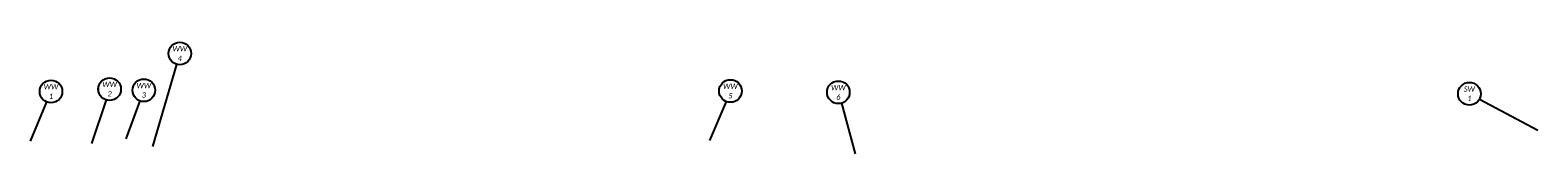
# Model space of a CAD drawing. Header units: feet. Extents: x -5 to 2247819, y -3 to 598692.
# Tile 66 of 70: x 2245416 to 2246215, y 598606 to 598665. Entities that reach past the tile are written whole.
import ezdxf
from ezdxf.enums import TextEntityAlignment as Align

# ---------------------------------------------------------------- set-up
doc = ezdxf.new("R2010")
doc.units = ezdxf.units.FT
doc.header["$MEASUREMENT"] = 0
doc.layers.add('TX_P_20', color=7, linetype='Continuous')
doc.styles.add('P_Slanted_Normal', font='calibrii.ttf', dxfattribs={"height": 0.14})
doc.styles.add('Slanted-Normal', font='font31.shx', dxfattribs={"height": 0.14})

# ---------------------------------------------------------------- blocks, each defined once
blk = doc.blocks.new('*U1034')
blk.add_wipeout([(-0.298, 0.023), (-0.295, 0.045), (-0.291, 0.07), (-0.285, 0.091), (-0.277, 0.112), (-0.268, 0.133), (-0.257, 0.153), (-0.245, 0.172), (-0.234, 0.186), (-0.221, 0.202), (-0.206, 0.217), (-0.188, 0.233), (-0.172, 0.245), (-0.158, 0.254), (-0.142, 0.263), (-0.124, 0.272), (-0.105, 0.28), (-0.084, 0.287), (-0.058, 0.293), (-0.036, 0.297), (-0.012, 0.299), (0, 0.299), (0.022, 0.298), (0.043, 0.296), (0.069, 0.291), (0.09, 0.285), (0.111, 0.278), (0.135, 0.266), (0.153, 0.256), (0.17, 0.246), (0.187, 0.233), (0.203, 0.219), (0.217, 0.205), (0.23, 0.191), (0.24, 0.178), (0.253, 0.159), (0.264, 0.141), (0.273, 0.122), (0.281, 0.103), (0.286, 0.086), (0.291, 0.068), (0.294, 0.053), (0.297, 0.037), (0.298, 0.018), (0.299, 0), (0.298, -0.02), (0.296, -0.04), (0.293, -0.059), (0.289, -0.076), (0.284, -0.093), (0.278, -0.109), (0.272, -0.123), (0.263, -0.141), (0.254, -0.157), (0.245, -0.171), (0.232, -0.188), (0.22, -0.202), (0.211, -0.211), (0.198, -0.224), (0.188, -0.232), (0.172, -0.244), (0.151, -0.258), (0.129, -0.27), (0.112, -0.277), (0.094, -0.284), (0.07, -0.291), (0.057, -0.293), (0.038, -0.296), (0.025, -0.298), (0.011, -0.299), (0, -0.299), (-0.006, -0.299), (-0.018, -0.298), (-0.028, -0.298), (-0.04, -0.296), (-0.052, -0.294), (-0.064, -0.292), (-0.077, -0.289), (-0.092, -0.284), (-0.115, -0.276), (-0.135, -0.267), (-0.15, -0.258), (-0.168, -0.247), (-0.182, -0.237), (-0.199, -0.223), (-0.218, -0.204), (-0.232, -0.189), (-0.246, -0.17), (-0.255, -0.155), (-0.266, -0.137), (-0.275, -0.118), (-0.283, -0.097), (-0.29, -0.074), (-0.294, -0.054), (-0.297, -0.033), (-0.299, -0.015), (-0.299, 0)])
at = {"flags": 128}
blk.add_lwpolyline([(0.265, -0.141), (1.815, -0.964)], dxfattribs=at)
blk.add_circle((0, 0), 0.3)
at = {"style": 'Slanted-Normal', "flags": 8}
for tag, p in [('ITEMTYPE', (0, 0.125)), ('ITEMNUMBER', (0, -0.125))]:
    blk.add_attdef(tag, text='', height=0.14, dxfattribs=at).set_placement(p, align=Align.MIDDLE_CENTER)
blk = doc.blocks.new('*U1042')
blk.add_wipeout([(-0.298, 0.023), (-0.295, 0.045), (-0.291, 0.07), (-0.285, 0.091), (-0.277, 0.112), (-0.268, 0.133), (-0.257, 0.153), (-0.245, 0.172), (-0.234, 0.186), (-0.221, 0.202), (-0.206, 0.217), (-0.188, 0.233), (-0.172, 0.245), (-0.158, 0.254), (-0.142, 0.263), (-0.124, 0.272), (-0.105, 0.28), (-0.084, 0.287), (-0.058, 0.293), (-0.036, 0.297), (-0.012, 0.299), (0, 0.299), (0.022, 0.298), (0.043, 0.296), (0.069, 0.291), (0.09, 0.285), (0.111, 0.278), (0.135, 0.266), (0.153, 0.256), (0.17, 0.246), (0.187, 0.233), (0.203, 0.219), (0.217, 0.205), (0.23, 0.191), (0.24, 0.178), (0.253, 0.159), (0.264, 0.141), (0.273, 0.122), (0.281, 0.103), (0.286, 0.086), (0.291, 0.068), (0.294, 0.053), (0.297, 0.037), (0.298, 0.018), (0.299, 0), (0.298, -0.02), (0.296, -0.04), (0.293, -0.059), (0.289, -0.076), (0.284, -0.093), (0.278, -0.109), (0.272, -0.123), (0.263, -0.141), (0.254, -0.157), (0.245, -0.171), (0.232, -0.188), (0.22, -0.202), (0.211, -0.211), (0.198, -0.224), (0.188, -0.232), (0.172, -0.244), (0.151, -0.258), (0.129, -0.27), (0.112, -0.277), (0.094, -0.284), (0.07, -0.291), (0.057, -0.293), (0.038, -0.296), (0.025, -0.298), (0.011, -0.299), (0, -0.299), (-0.006, -0.299), (-0.018, -0.298), (-0.028, -0.298), (-0.04, -0.296), (-0.052, -0.294), (-0.064, -0.292), (-0.077, -0.289), (-0.092, -0.284), (-0.115, -0.276), (-0.135, -0.267), (-0.15, -0.258), (-0.168, -0.247), (-0.182, -0.237), (-0.199, -0.223), (-0.218, -0.204), (-0.232, -0.189), (-0.246, -0.17), (-0.255, -0.155), (-0.266, -0.137), (-0.275, -0.118), (-0.283, -0.097), (-0.29, -0.074), (-0.294, -0.054), (-0.297, -0.033), (-0.299, -0.015), (-0.299, 0)])
at = {"flags": 128}
blk.add_lwpolyline([(-0.116, -0.277), (-0.553, -1.313)], dxfattribs=at)
blk.add_circle((0, 0), 0.3)
at = {"style": 'Slanted-Normal', "flags": 8}
for tag, p in [('ITEMTYPE', (0, 0.125)), ('ITEMNUMBER', (0, -0.125))]:
    blk.add_attdef(tag, text='', height=0.14, dxfattribs=at).set_placement(p, align=Align.MIDDLE_CENTER)
blk = doc.blocks.new('*U1045')
blk.add_wipeout([(-0.298, 0.023), (-0.295, 0.045), (-0.291, 0.07), (-0.285, 0.091), (-0.277, 0.112), (-0.268, 0.133), (-0.257, 0.153), (-0.245, 0.172), (-0.234, 0.186), (-0.221, 0.202), (-0.206, 0.217), (-0.188, 0.233), (-0.172, 0.245), (-0.158, 0.254), (-0.142, 0.263), (-0.124, 0.272), (-0.105, 0.28), (-0.084, 0.287), (-0.058, 0.293), (-0.036, 0.297), (-0.012, 0.299), (0, 0.299), (0.022, 0.298), (0.043, 0.296), (0.069, 0.291), (0.09, 0.285), (0.111, 0.278), (0.135, 0.266), (0.153, 0.256), (0.17, 0.246), (0.187, 0.233), (0.203, 0.219), (0.217, 0.205), (0.23, 0.191), (0.24, 0.178), (0.253, 0.159), (0.264, 0.141), (0.273, 0.122), (0.281, 0.103), (0.286, 0.086), (0.291, 0.068), (0.294, 0.053), (0.297, 0.037), (0.298, 0.018), (0.299, 0), (0.298, -0.02), (0.296, -0.04), (0.293, -0.059), (0.289, -0.076), (0.284, -0.093), (0.278, -0.109), (0.272, -0.123), (0.263, -0.141), (0.254, -0.157), (0.245, -0.171), (0.232, -0.188), (0.22, -0.202), (0.211, -0.211), (0.198, -0.224), (0.188, -0.232), (0.172, -0.244), (0.151, -0.258), (0.129, -0.27), (0.112, -0.277), (0.094, -0.284), (0.07, -0.291), (0.057, -0.293), (0.038, -0.296), (0.025, -0.298), (0.011, -0.299), (0, -0.299), (-0.006, -0.299), (-0.018, -0.298), (-0.028, -0.298), (-0.04, -0.296), (-0.052, -0.294), (-0.064, -0.292), (-0.077, -0.289), (-0.092, -0.284), (-0.115, -0.276), (-0.135, -0.267), (-0.15, -0.258), (-0.168, -0.247), (-0.182, -0.237), (-0.199, -0.223), (-0.218, -0.204), (-0.232, -0.189), (-0.246, -0.17), (-0.255, -0.155), (-0.266, -0.137), (-0.275, -0.118), (-0.283, -0.097), (-0.29, -0.074), (-0.294, -0.054), (-0.297, -0.033), (-0.299, -0.015), (-0.299, 0)])
at = {"flags": 128}
blk.add_lwpolyline([(-0.095, -0.285), (-0.479, -1.443)], dxfattribs=at)
blk.add_circle((0, 0), 0.3)
at = {"style": 'Slanted-Normal', "flags": 8}
for tag, p in [('ITEMTYPE', (0, 0.125)), ('ITEMNUMBER', (0, -0.125))]:
    blk.add_attdef(tag, text='', height=0.14, dxfattribs=at).set_placement(p, align=Align.MIDDLE_CENTER)
blk = doc.blocks.new('*U1044')
blk.add_wipeout([(-0.298, 0.023), (-0.295, 0.045), (-0.291, 0.07), (-0.285, 0.091), (-0.277, 0.112), (-0.268, 0.133), (-0.257, 0.153), (-0.245, 0.172), (-0.234, 0.186), (-0.221, 0.202), (-0.206, 0.217), (-0.188, 0.233), (-0.172, 0.245), (-0.158, 0.254), (-0.142, 0.263), (-0.124, 0.272), (-0.105, 0.28), (-0.084, 0.287), (-0.058, 0.293), (-0.036, 0.297), (-0.012, 0.299), (0, 0.299), (0.022, 0.298), (0.043, 0.296), (0.069, 0.291), (0.09, 0.285), (0.111, 0.278), (0.135, 0.266), (0.153, 0.256), (0.17, 0.246), (0.187, 0.233), (0.203, 0.219), (0.217, 0.205), (0.23, 0.191), (0.24, 0.178), (0.253, 0.159), (0.264, 0.141), (0.273, 0.122), (0.281, 0.103), (0.286, 0.086), (0.291, 0.068), (0.294, 0.053), (0.297, 0.037), (0.298, 0.018), (0.299, 0), (0.298, -0.02), (0.296, -0.04), (0.293, -0.059), (0.289, -0.076), (0.284, -0.093), (0.278, -0.109), (0.272, -0.123), (0.263, -0.141), (0.254, -0.157), (0.245, -0.171), (0.232, -0.188), (0.22, -0.202), (0.211, -0.211), (0.198, -0.224), (0.188, -0.232), (0.172, -0.244), (0.151, -0.258), (0.129, -0.27), (0.112, -0.277), (0.094, -0.284), (0.07, -0.291), (0.057, -0.293), (0.038, -0.296), (0.025, -0.298), (0.011, -0.299), (0, -0.299), (-0.006, -0.299), (-0.018, -0.298), (-0.028, -0.298), (-0.04, -0.296), (-0.052, -0.294), (-0.064, -0.292), (-0.077, -0.289), (-0.092, -0.284), (-0.115, -0.276), (-0.135, -0.267), (-0.15, -0.258), (-0.168, -0.247), (-0.182, -0.237), (-0.199, -0.223), (-0.218, -0.204), (-0.232, -0.189), (-0.246, -0.17), (-0.255, -0.155), (-0.266, -0.137), (-0.275, -0.118), (-0.283, -0.097), (-0.29, -0.074), (-0.294, -0.054), (-0.297, -0.033), (-0.299, -0.015), (-0.299, 0)])
at = {"flags": 128}
blk.add_lwpolyline([(-0.105, -0.281), (-0.481, -1.285)], dxfattribs=at)
blk.add_circle((0, 0), 0.3)
at = {"style": 'Slanted-Normal', "flags": 8}
for tag, p in [('ITEMTYPE', (0, 0.125)), ('ITEMNUMBER', (0, -0.125))]:
    blk.add_attdef(tag, text='', height=0.14, dxfattribs=at).set_placement(p, align=Align.MIDDLE_CENTER)
blk = doc.blocks.new('*U1043')
blk.add_wipeout([(-0.298, 0.023), (-0.295, 0.045), (-0.291, 0.07), (-0.285, 0.091), (-0.277, 0.112), (-0.268, 0.133), (-0.257, 0.153), (-0.245, 0.172), (-0.234, 0.186), (-0.221, 0.202), (-0.206, 0.217), (-0.188, 0.233), (-0.172, 0.245), (-0.158, 0.254), (-0.142, 0.263), (-0.124, 0.272), (-0.105, 0.28), (-0.084, 0.287), (-0.058, 0.293), (-0.036, 0.297), (-0.012, 0.299), (0, 0.299), (0.022, 0.298), (0.043, 0.296), (0.069, 0.291), (0.09, 0.285), (0.111, 0.278), (0.135, 0.266), (0.153, 0.256), (0.17, 0.246), (0.187, 0.233), (0.203, 0.219), (0.217, 0.205), (0.23, 0.191), (0.24, 0.178), (0.253, 0.159), (0.264, 0.141), (0.273, 0.122), (0.281, 0.103), (0.286, 0.086), (0.291, 0.068), (0.294, 0.053), (0.297, 0.037), (0.298, 0.018), (0.299, 0), (0.298, -0.02), (0.296, -0.04), (0.293, -0.059), (0.289, -0.076), (0.284, -0.093), (0.278, -0.109), (0.272, -0.123), (0.263, -0.141), (0.254, -0.157), (0.245, -0.171), (0.232, -0.188), (0.22, -0.202), (0.211, -0.211), (0.198, -0.224), (0.188, -0.232), (0.172, -0.244), (0.151, -0.258), (0.129, -0.27), (0.112, -0.277), (0.094, -0.284), (0.07, -0.291), (0.057, -0.293), (0.038, -0.296), (0.025, -0.298), (0.011, -0.299), (0, -0.299), (-0.006, -0.299), (-0.018, -0.298), (-0.028, -0.298), (-0.04, -0.296), (-0.052, -0.294), (-0.064, -0.292), (-0.077, -0.289), (-0.092, -0.284), (-0.115, -0.276), (-0.135, -0.267), (-0.15, -0.258), (-0.168, -0.247), (-0.182, -0.237), (-0.199, -0.223), (-0.218, -0.204), (-0.232, -0.189), (-0.246, -0.17), (-0.255, -0.155), (-0.266, -0.137), (-0.275, -0.118), (-0.283, -0.097), (-0.29, -0.074), (-0.294, -0.054), (-0.297, -0.033), (-0.299, -0.015), (-0.299, 0)])
at = {"flags": 128}
blk.add_lwpolyline([(-0.085, -0.288), (-0.725, -2.467)], dxfattribs=at)
blk.add_circle((0, 0), 0.3)
at = {"style": 'Slanted-Normal', "flags": 8}
for tag, p in [('ITEMTYPE', (0, 0.125)), ('ITEMNUMBER', (0, -0.125))]:
    blk.add_attdef(tag, text='', height=0.14, dxfattribs=at).set_placement(p, align=Align.MIDDLE_CENTER)
blk = doc.blocks.new('*U1046')
blk.add_wipeout([(-0.298, 0.023), (-0.295, 0.045), (-0.291, 0.07), (-0.285, 0.091), (-0.277, 0.112), (-0.268, 0.133), (-0.257, 0.153), (-0.245, 0.172), (-0.234, 0.186), (-0.221, 0.202), (-0.206, 0.217), (-0.188, 0.233), (-0.172, 0.245), (-0.158, 0.254), (-0.142, 0.263), (-0.124, 0.272), (-0.105, 0.28), (-0.084, 0.287), (-0.058, 0.293), (-0.036, 0.297), (-0.012, 0.299), (0, 0.299), (0.022, 0.298), (0.043, 0.296), (0.069, 0.291), (0.09, 0.285), (0.111, 0.278), (0.135, 0.266), (0.153, 0.256), (0.17, 0.246), (0.187, 0.233), (0.203, 0.219), (0.217, 0.205), (0.23, 0.191), (0.24, 0.178), (0.253, 0.159), (0.264, 0.141), (0.273, 0.122), (0.281, 0.103), (0.286, 0.086), (0.291, 0.068), (0.294, 0.053), (0.297, 0.037), (0.298, 0.018), (0.299, 0), (0.298, -0.02), (0.296, -0.04), (0.293, -0.059), (0.289, -0.076), (0.284, -0.093), (0.278, -0.109), (0.272, -0.123), (0.263, -0.141), (0.254, -0.157), (0.245, -0.171), (0.232, -0.188), (0.22, -0.202), (0.211, -0.211), (0.198, -0.224), (0.188, -0.232), (0.172, -0.244), (0.151, -0.258), (0.129, -0.27), (0.112, -0.277), (0.094, -0.284), (0.07, -0.291), (0.057, -0.293), (0.038, -0.296), (0.025, -0.298), (0.011, -0.299), (0, -0.299), (-0.006, -0.299), (-0.018, -0.298), (-0.028, -0.298), (-0.04, -0.296), (-0.052, -0.294), (-0.064, -0.292), (-0.077, -0.289), (-0.092, -0.284), (-0.115, -0.276), (-0.135, -0.267), (-0.15, -0.258), (-0.168, -0.247), (-0.182, -0.237), (-0.199, -0.223), (-0.218, -0.204), (-0.232, -0.189), (-0.246, -0.17), (-0.255, -0.155), (-0.266, -0.137), (-0.275, -0.118), (-0.283, -0.097), (-0.29, -0.074), (-0.294, -0.054), (-0.297, -0.033), (-0.299, -0.015), (-0.299, 0)])
at = {"flags": 128}
blk.add_lwpolyline([(0.08, -0.289), (0.449, -1.63)], dxfattribs=at)
blk.add_circle((0, 0), 0.3)
at = {"style": 'Slanted-Normal', "flags": 8}
for tag, p in [('ITEMTYPE', (0, 0.125)), ('ITEMNUMBER', (0, -0.125))]:
    blk.add_attdef(tag, text='', height=0.14, dxfattribs=at).set_placement(p, align=Align.MIDDLE_CENTER)

msp = doc.modelspace()

# ---------------------------------------------------------------- block references
at = {"layer": 'TX_P_20'}
ref = msp.add_blockref('*U1042', (2245426.777, 598639.245), dxfattribs=dict(at, xscale=20, yscale=20, zscale=20))
ref.add_attrib('ITEMTYPE', 'WW', dxfattribs={"layer": '0', "height": 2.8, "rotation": 360, "style": 'P_Slanted_Normal'}).set_placement((2245426.777, 598641.745), align=Align.MIDDLE_CENTER)
ref.add_attrib('ITEMNUMBER', '1', dxfattribs={"layer": '0', "height": 2.8, "rotation": 360, "style": 'P_Slanted_Normal'}).set_placement((2245426.777, 598636.745), align=Align.MIDDLE_CENTER)
ref = msp.add_blockref('*U1045', (2245457.854, 598640.505), dxfattribs=dict(at, xscale=20, yscale=20, zscale=20))
ref.add_attrib('ITEMTYPE', 'WW', dxfattribs={"layer": '0', "height": 2.8, "rotation": 360, "style": 'P_Slanted_Normal'}).set_placement((2245457.854, 598643.005), align=Align.MIDDLE_CENTER)
ref.add_attrib('ITEMNUMBER', '2', dxfattribs={"layer": '0', "height": 2.8, "rotation": 360, "style": 'P_Slanted_Normal'}).set_placement((2245457.854, 598638.005), align=Align.MIDDLE_CENTER)
ref = msp.add_blockref('*U1042', (2245786.951, 598639.503), dxfattribs=dict(at, xscale=20, yscale=20, zscale=20))
ref.add_attrib('ITEMTYPE', 'WW', dxfattribs={"layer": '0', "height": 2.8, "rotation": 360, "style": 'P_Slanted_Normal'}).set_placement((2245786.951, 598642.003), align=Align.MIDDLE_CENTER)
ref.add_attrib('ITEMNUMBER', '5', dxfattribs={"layer": '0', "height": 2.8, "rotation": 360, "style": 'P_Slanted_Normal'}).set_placement((2245786.951, 598637.003), align=Align.MIDDLE_CENTER)
ref = msp.add_blockref('*U1046', (2245844.178, 598638.805), dxfattribs=dict(at, xscale=20, yscale=20, zscale=20))
ref.add_attrib('ITEMTYPE', 'WW', dxfattribs={"layer": '0', "height": 2.8, "rotation": 360, "style": 'P_Slanted_Normal'}).set_placement((2245844.178, 598641.305), align=Align.MIDDLE_CENTER)
ref.add_attrib('ITEMNUMBER', '6', dxfattribs={"layer": '0', "height": 2.8, "rotation": 360, "style": 'P_Slanted_Normal'}).set_placement((2245844.178, 598636.305), align=Align.MIDDLE_CENTER)
ref = msp.add_blockref('*U1034', (2246178.712, 598638.052), dxfattribs=dict(at, xscale=20, yscale=20, zscale=20))
ref.add_attrib('ITEMTYPE', 'SW', dxfattribs={"layer": '0', "height": 2.8, "rotation": 360, "style": 'P_Slanted_Normal'}).set_placement((2246178.712, 598640.552), align=Align.MIDDLE_CENTER)
ref.add_attrib('ITEMNUMBER', '1', dxfattribs={"layer": '0', "height": 2.8, "rotation": 360, "style": 'P_Slanted_Normal'}).set_placement((2246178.712, 598635.552), align=Align.MIDDLE_CENTER)

# ---------------------------------------------------------------- next in the draw order: block references
ref = msp.add_blockref('*U1044', (2245475.985, 598639.884), dxfattribs=dict(at, xscale=20, yscale=20, zscale=20))
ref.add_attrib('ITEMTYPE', 'WW', dxfattribs={"layer": '0', "height": 2.8, "rotation": 360, "style": 'P_Slanted_Normal'}).set_placement((2245475.985, 598642.384), align=Align.MIDDLE_CENTER)
ref.add_attrib('ITEMNUMBER', '3', dxfattribs={"layer": '0', "height": 2.8, "rotation": 360, "style": 'P_Slanted_Normal'}).set_placement((2245475.985, 598637.384), align=Align.MIDDLE_CENTER)

# ---------------------------------------------------------------- next in the draw order: block references
ref = msp.add_blockref('*U1043', (2245495.067, 598659.379), dxfattribs=dict(at, xscale=20, yscale=20, zscale=20))
ref.add_attrib('ITEMTYPE', 'WW', dxfattribs={"layer": '0', "height": 2.8, "rotation": 360, "style": 'P_Slanted_Normal'}).set_placement((2245495.067, 598661.879), align=Align.MIDDLE_CENTER)
ref.add_attrib('ITEMNUMBER', '4', dxfattribs={"layer": '0', "height": 2.8, "rotation": 360, "style": 'P_Slanted_Normal'}).set_placement((2245495.067, 598656.879), align=Align.MIDDLE_CENTER)

doc.saveas('drawing.dxf')
